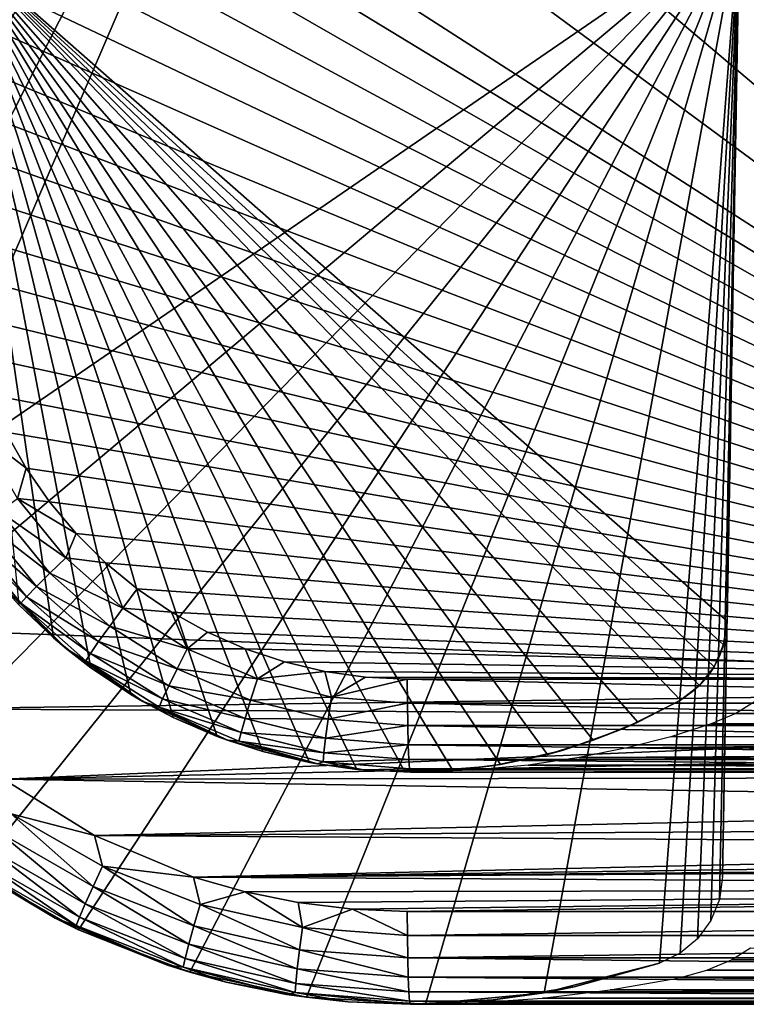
# Model space of a CAD drawing. Header units: millimetres. Extents: x -34 to 34, y -62 to 40.
# Tile 42 of 232: x -27.26 to -24.92, y -1 to 2.18. Entities that reach past the tile are written whole.
import ezdxf

# ---------------------------------------------------------------- set-up
doc = ezdxf.new("R2010")
doc.units = ezdxf.units.MM
doc.header["$LTSCALE"] = 52.148148
for name, color, linetype in [('10', 7, 'CONTINUOUS'), ('11', 7, 'CONTINUOUS'), ('114', 7, 'CONTINUOUS'), ('115', 7, 'CONTINUOUS'), ('12', 7, 'CONTINUOUS'), ('13', 7, 'CONTINUOUS'), ('14', 7, 'CONTINUOUS'), ('32', 7, 'CONTINUOUS'), ('33', 7, 'CONTINUOUS'), ('42', 7, 'CONTINUOUS'), ('43', 7, 'CONTINUOUS'), ('46', 7, 'CONTINUOUS'), ('6', 7, 'CONTINUOUS'), ('63', 7, 'CONTINUOUS'), ('68', 7, 'CONTINUOUS'), ('94', 7, 'CONTINUOUS'), ('95', 7, 'CONTINUOUS')]:
    doc.layers.add(name, color=color, linetype=linetype)

msp = doc.modelspace()

# ---------------------------------------------------------------- linework, layer by layer
at = {"layer": '10', "color": 7, "linetype": 'Continuous', "true_color": 0xe0f2ff}
for points in [[(-28.2913, 2.5, -156), (-24.9389, 2.5, -156), (-28.179, 0.2745, -156), (-28.2913, 2.5, -156)], [(-28.179, 0.2745, -156), (-24.9389, 2.5, -156), (-27.9653, -0.0452, -156), (-28.179, 0.2745, -156)], [(-27.9653, -0.0452, -156), (-24.9389, 2.5, -156), (-27.7051, -0.3283, -156), (-27.9653, -0.0452, -156)], [(-27.7051, -0.3283, -156), (-24.9389, 2.5, -156), (-27.4045, -0.5682, -156), (-27.7051, -0.3283, -156)], [(-27.4045, -0.5682, -156), (-24.9389, 2.5, -156), (-27.0707, -0.7591, -156), (-27.4045, -0.5682, -156)], [(-27.0707, -0.7591, -156), (-24.9389, 2.5, -156), (-26.7116, -0.8966, -156), (-27.0707, -0.7591, -156)], [(-26.7116, -0.8966, -156), (-24.9389, 2.5, -156), (-26.3356, -0.9774, -156), (-26.7116, -0.8966, -156)], [(-26.3356, -0.9774, -156), (-24.9389, 2.5, -156), (-25.9517, -0.9995, -156), (-26.3356, -0.9774, -156)], [(-25.9517, -0.9995, -156), (-24.9389, 2.5, -156), (-25.5689, -0.9626, -156), (-25.9517, -0.9995, -156)], [(-25.5689, -0.9626, -156), (-24.9389, 2.5, -156), (-25.1963, -0.8673, -156), (-25.5689, -0.9626, -156)], [(-25.1963, -0.8673, -156), (-24.9389, 2.5, -156), (-25.1302, -0.8354, -156), (-25.1963, -0.8673, -156)], [(-25.1302, -0.8354, -156), (-24.9389, 2.5, -156), (-25.0739, -0.7884, -156), (-25.1302, -0.8354, -156)], [(-25.0739, -0.7884, -156), (-24.9389, 2.5, -156), (-25.0306, -0.7291, -156), (-25.0739, -0.7884, -156)], [(-25.0306, -0.7291, -156), (-24.9389, 2.5, -156), (-25.0031, -0.6611, -156), (-25.0306, -0.7291, -156)], [(-24.9389, 2.5, -156), (-24.9928, -0.5885, -156), (-25.0031, -0.6611, -156), (-24.9389, 2.5, -156)]]:
    msp.add_3dface(points, dxfattribs=at)
at = {"layer": '11', "color": 7, "linetype": 'Continuous', "true_color": 0xe0f2ff}
for points in [[(-27.4805, -0.5144, -151.2409), (-27.4045, -0.5682, -156), (-27.1463, -0.7217, -151.2306), (-27.4805, -0.5144, -151.2409)], [(-27.4045, -0.5682, -156), (-27.0707, -0.7591, -156), (-27.1463, -0.7217, -151.2306), (-27.4045, -0.5682, -156)], [(-27.1463, -0.7217, -151.2306), (-27.0707, -0.7591, -156), (-26.7837, -0.874, -151.2195), (-27.1463, -0.7217, -151.2306)], [(-27.0707, -0.7591, -156), (-26.7116, -0.8966, -156), (-26.7837, -0.874, -151.2195), (-27.0707, -0.7591, -156)], [(-26.7837, -0.874, -151.2195), (-26.7116, -0.8966, -156), (-26.5946, -0.9283, -151.2137), (-26.7837, -0.874, -151.2195)], [(-25.5689, -0.9626, -156), (-25.1963, -0.8673, -156), (-25.4722, -0.9436, -152.4391), (-25.5689, -0.9626, -156)], [(-25.4722, -0.9436, -152.4391), (-25.1963, -0.8673, -156), (-25.1963, -0.8673, -152.5504), (-25.4722, -0.9436, -152.4391)], [(-26.7116, -0.8966, -156), (-26.3356, -0.9774, -156), (-26.5946, -0.9283, -151.2137), (-26.7116, -0.8966, -156)], [(-26.5946, -0.9283, -151.2137), (-26.3356, -0.9774, -156), (-26.4, -0.9678, -151.2077), (-26.5946, -0.9283, -151.2137)], [(-25.7335, -0.9858, -152.3231), (-25.5689, -0.9626, -156), (-25.4722, -0.9436, -152.4391), (-25.7335, -0.9858, -152.3231)], [(-26.4, -0.9678, -151.2077), (-26.3356, -0.9774, -156), (-26.2011, -0.9919, -151.2016), (-26.4, -0.9678, -151.2077)], [(-26.3356, -0.9774, -156), (-25.9517, -0.9995, -156), (-26.2011, -0.9919, -151.2016), (-26.3356, -0.9774, -156)], [(-25.9517, -0.9995, -156), (-25.5689, -0.9626, -156), (-25.7335, -0.9858, -152.3231), (-25.9517, -0.9995, -156)], [(-26, -1, -152.2), (-26, -1, -151.1954), (-26.2011, -0.9919, -151.2016), (-26, -1, -152.2)], [(-25.9517, -0.9995, -156), (-26, -1, -152.2), (-26.2011, -0.9919, -151.2016), (-25.9517, -0.9995, -156)], [(-26, -1, -152.2), (-25.9517, -0.9995, -156), (-25.7335, -0.9858, -152.3231), (-26, -1, -152.2)]]:
    msp.add_3dface(points, dxfattribs=at)
at = {"layer": '114', "color": 7, "linetype": 'Continuous', "true_color": 0xe0f2ff}
for points in [[(-20.5664, -0.7, -150.7055), (-26.0105, -0.7, -150.8956), (-26.0101, -0.7776, -150.9058), (-20.5664, -0.7, -150.7055)], [(-20.5661, -0.7776, -150.7157), (-20.5664, -0.7, -150.7055), (-26.0101, -0.7776, -150.9058), (-20.5661, -0.7776, -150.7157)], [(-26.0091, -0.8501, -150.9358), (-20.5661, -0.7776, -150.7157), (-26.0101, -0.7776, -150.9058), (-26.0091, -0.8501, -150.9358)], [(-20.565, -0.85, -150.7457), (-20.5661, -0.7776, -150.7157), (-26.0091, -0.8501, -150.9358), (-20.565, -0.85, -150.7457)], [(-20.5633, -0.9121, -150.7933), (-20.565, -0.85, -150.7457), (-26.0091, -0.8501, -150.9358), (-20.5633, -0.9121, -150.7933)], [(-26.0074, -0.9122, -150.9835), (-20.5633, -0.9121, -150.7933), (-26.0091, -0.8501, -150.9358), (-26.0074, -0.9122, -150.9835)], [(-20.5612, -0.9598, -150.8554), (-20.5633, -0.9121, -150.7933), (-26.0074, -0.9122, -150.9835), (-20.5612, -0.9598, -150.8554)], [(-26.0052, -0.9599, -151.0457), (-20.5612, -0.9598, -150.8554), (-26.0074, -0.9122, -150.9835), (-26.0052, -0.9599, -151.0457)], [(-20.5587, -0.9898, -150.9277), (-20.5612, -0.9598, -150.8554), (-26.0052, -0.9599, -151.0457), (-20.5587, -0.9898, -150.9277)], [(-26.0027, -0.9899, -151.1181), (-20.5587, -0.9898, -150.9277), (-26.0052, -0.9599, -151.0457), (-26.0027, -0.9899, -151.1181)], [(-26, -1, -151.1954), (-20.5587, -0.9898, -150.9277), (-26.0027, -0.9899, -151.1181), (-26, -1, -151.1954)], [(-26, -1, -151.1954), (-20.5559, -1, -151.0053), (-20.5587, -0.9898, -150.9277), (-26, -1, -151.1954)]]:
    msp.add_3dface(points, dxfattribs=at)
at = {"layer": '115', "color": 7, "linetype": 'Continuous', "true_color": 0xe0f2ff}
for points in [[(-27.0192, -0.4551, -150.9308), (-27.3134, -0.2727, -150.9411), (-27.2879, -0.3854, -150.9504), (-27.0192, -0.4551, -150.9308)], [(-27.0242, -0.6195, -150.9713), (-27.2879, -0.3854, -150.9504), (-27.3274, -0.4454, -150.9818), (-27.0242, -0.6195, -150.9713)], [(-26.994, -0.5542, -150.9402), (-27.0192, -0.4551, -150.9308), (-27.2879, -0.3854, -150.9504), (-26.994, -0.5542, -150.9402)], [(-26.994, -0.5542, -150.9402), (-27.2879, -0.3854, -150.9504), (-27.0242, -0.6195, -150.9713), (-26.994, -0.5542, -150.9402)], [(-27.0494, -0.6756, -151.0199), (-27.3274, -0.4454, -150.9818), (-27.3606, -0.4969, -151.0308), (-27.0494, -0.6756, -151.0199)], [(-27.0242, -0.6195, -150.9713), (-27.3274, -0.4454, -150.9818), (-27.0494, -0.6756, -151.0199), (-27.0242, -0.6195, -150.9713)], [(-26.7001, -0.5891, -150.9197), (-27.0192, -0.4551, -150.9308), (-26.994, -0.5542, -150.9402), (-26.7001, -0.5891, -150.9197)], [(-27.0678, -0.7186, -151.0828), (-27.3606, -0.4969, -151.0308), (-27.3852, -0.5363, -151.0939), (-27.0678, -0.7186, -151.0828)], [(-27.0494, -0.6756, -151.0199), (-27.3606, -0.4969, -151.0308), (-27.0678, -0.7186, -151.0828), (-27.0494, -0.6756, -151.0199)], [(-27.4805, -0.5144, -151.2409), (-27.1463, -0.7217, -151.2306), (-27.3994, -0.5611, -151.1669), (-27.4805, -0.5144, -151.2409)], [(-27.0782, -0.7456, -151.1557), (-27.3852, -0.5363, -151.0939), (-27.3994, -0.5611, -151.1669), (-27.0782, -0.7456, -151.1557)], [(-27.0678, -0.7186, -151.0828), (-27.3852, -0.5363, -151.0939), (-27.0782, -0.7456, -151.1557), (-27.0678, -0.7186, -151.0828)], [(-27.1463, -0.7217, -151.2306), (-27.0782, -0.7456, -151.1557), (-27.3994, -0.5611, -151.1669), (-27.1463, -0.7217, -151.2306)], [(-26.6986, -0.7466, -150.9599), (-26.994, -0.5542, -150.9402), (-27.0242, -0.6195, -150.9713), (-26.6986, -0.7466, -150.9599)], [(-26.6784, -0.6774, -150.9292), (-26.7001, -0.5891, -150.9197), (-26.994, -0.5542, -150.9402), (-26.6784, -0.6774, -150.9292)], [(-26.6784, -0.6774, -150.9292), (-26.994, -0.5542, -150.9402), (-26.6986, -0.7466, -150.9599), (-26.6784, -0.6774, -150.9292)], [(-26.5337, -0.6369, -150.9139), (-26.7001, -0.5891, -150.9197), (-26.6784, -0.6774, -150.9292), (-26.5337, -0.6369, -150.9139)], [(-26.7151, -0.8061, -151.0082), (-27.0242, -0.6195, -150.9713), (-27.0494, -0.6756, -151.0199), (-26.7151, -0.8061, -151.0082)], [(-26.6986, -0.7466, -150.9599), (-27.0242, -0.6195, -150.9713), (-26.7151, -0.8061, -151.0082), (-26.6986, -0.7466, -150.9599)], [(-26.348, -0.7524, -150.9176), (-26.5337, -0.6369, -150.9139), (-26.6784, -0.6774, -150.9292), (-26.348, -0.7524, -150.9176)], [(-26.3625, -0.6717, -150.9079), (-26.5337, -0.6369, -150.9139), (-26.348, -0.7524, -150.9176), (-26.3625, -0.6717, -150.9079)], [(-26.7269, -0.8517, -151.0709), (-27.0494, -0.6756, -151.0199), (-27.0678, -0.7186, -151.0828), (-26.7269, -0.8517, -151.0709)], [(-26.7151, -0.8061, -151.0082), (-27.0494, -0.6756, -151.0199), (-26.7269, -0.8517, -151.0709), (-26.7151, -0.8061, -151.0082)], [(-26.3577, -0.8241, -150.948), (-26.6784, -0.6774, -150.9292), (-26.6986, -0.7466, -150.9599), (-26.3577, -0.8241, -150.948)], [(-26.348, -0.7524, -150.9176), (-26.6784, -0.6774, -150.9292), (-26.3577, -0.8241, -150.948), (-26.348, -0.7524, -150.9176)], [(-26.1874, -0.6929, -150.9018), (-26.3625, -0.6717, -150.9079), (-26.348, -0.7524, -150.9176), (-26.1874, -0.6929, -150.9018)], [(-26.0101, -0.7776, -150.9058), (-26.1874, -0.6929, -150.9018), (-26.348, -0.7524, -150.9176), (-26.0101, -0.7776, -150.9058)], [(-26.0105, -0.7, -150.8956), (-26.1874, -0.6929, -150.9018), (-26.0101, -0.7776, -150.9058), (-26.0105, -0.7, -150.8956)], [(-27.1463, -0.7217, -151.2306), (-26.7837, -0.874, -151.2195), (-27.0782, -0.7456, -151.1557), (-27.1463, -0.7217, -151.2306)], [(-26.7332, -0.8803, -151.1436), (-27.0678, -0.7186, -151.0828), (-27.0782, -0.7456, -151.1557), (-26.7332, -0.8803, -151.1436)], [(-26.7269, -0.8517, -151.0709), (-27.0678, -0.7186, -151.0828), (-26.7332, -0.8803, -151.1436), (-26.7269, -0.8517, -151.0709)], [(-26.7837, -0.874, -151.2195), (-26.7332, -0.8803, -151.1436), (-27.0782, -0.7456, -151.1557), (-26.7837, -0.874, -151.2195)], [(-26.3652, -0.8856, -150.996), (-26.6986, -0.7466, -150.9599), (-26.7151, -0.8061, -151.0082), (-26.3652, -0.8856, -150.996)], [(-26.3577, -0.8241, -150.948), (-26.6986, -0.7466, -150.9599), (-26.3652, -0.8856, -150.996), (-26.3577, -0.8241, -150.948)], [(-26.0091, -0.8501, -150.9358), (-26.348, -0.7524, -150.9176), (-26.3577, -0.8241, -150.948), (-26.0091, -0.8501, -150.9358)], [(-26.0091, -0.8501, -150.9358), (-26.0101, -0.7776, -150.9058), (-26.348, -0.7524, -150.9176), (-26.0091, -0.8501, -150.9358)], [(-26.3701, -0.9327, -151.0585), (-26.7151, -0.8061, -151.0082), (-26.7269, -0.8517, -151.0709), (-26.3701, -0.9327, -151.0585)], [(-26.3652, -0.8856, -150.996), (-26.7151, -0.8061, -151.0082), (-26.3701, -0.9327, -151.0585), (-26.3652, -0.8856, -150.996)], [(-26.0074, -0.9122, -150.9835), (-26.3577, -0.8241, -150.948), (-26.3652, -0.8856, -150.996), (-26.0074, -0.9122, -150.9835)], [(-26.0074, -0.9122, -150.9835), (-26.0091, -0.8501, -150.9358), (-26.3577, -0.8241, -150.948), (-26.0074, -0.9122, -150.9835)], [(-26.372, -0.9623, -151.131), (-26.7269, -0.8517, -151.0709), (-26.7332, -0.8803, -151.1436), (-26.372, -0.9623, -151.131)], [(-26.3701, -0.9327, -151.0585), (-26.7269, -0.8517, -151.0709), (-26.372, -0.9623, -151.131), (-26.3701, -0.9327, -151.0585)], [(-26.7837, -0.874, -151.2195), (-26.5946, -0.9283, -151.2137), (-26.7332, -0.8803, -151.1436), (-26.7837, -0.874, -151.2195)], [(-26.5946, -0.9283, -151.2137), (-26.4, -0.9678, -151.2077), (-26.7332, -0.8803, -151.1436), (-26.5946, -0.9283, -151.2137)], [(-26.4, -0.9678, -151.2077), (-26.372, -0.9623, -151.131), (-26.7332, -0.8803, -151.1436), (-26.4, -0.9678, -151.2077)], [(-26.0052, -0.9599, -151.0457), (-26.3652, -0.8856, -150.996), (-26.3701, -0.9327, -151.0585), (-26.0052, -0.9599, -151.0457)], [(-26.0052, -0.9599, -151.0457), (-26.0074, -0.9122, -150.9835), (-26.3652, -0.8856, -150.996), (-26.0052, -0.9599, -151.0457)], [(-26.0027, -0.9899, -151.1181), (-26.3701, -0.9327, -151.0585), (-26.372, -0.9623, -151.131), (-26.0027, -0.9899, -151.1181)], [(-26.0027, -0.9899, -151.1181), (-26.0052, -0.9599, -151.0457), (-26.3701, -0.9327, -151.0585), (-26.0027, -0.9899, -151.1181)], [(-26.4, -0.9678, -151.2077), (-26.2011, -0.9919, -151.2016), (-26.372, -0.9623, -151.131), (-26.4, -0.9678, -151.2077)], [(-26.2011, -0.9919, -151.2016), (-26, -1, -151.1954), (-26.372, -0.9623, -151.131), (-26.2011, -0.9919, -151.2016)], [(-26, -1, -151.1954), (-26.0027, -0.9899, -151.1181), (-26.372, -0.9623, -151.131), (-26, -1, -151.1954)]]:
    msp.add_3dface(points, dxfattribs=at)
at = {"layer": '12', "color": 7, "linetype": 'Continuous', "true_color": 0xe0f2ff}
for points in [[(-24.9784, 0.2371, -165), (-24.94, 2.4361, -165), (-27.4786, 2.4361, -165), (-24.9784, 0.2371, -165)], [(-24.9897, 0.1607, -165), (-24.9784, 0.2371, -165), (-27.4786, 2.4361, -165), (-24.9897, 0.1607, -165)], [(-25.0201, 0.0897, -165), (-24.9897, 0.1607, -165), (-27.4786, 2.4361, -165), (-25.0201, 0.0897, -165)], [(-25.0676, 0.0289, -165), (-25.0201, 0.0897, -165), (-27.4786, 2.4361, -165), (-25.0676, 0.0289, -165)], [(-25.1291, -0.0179, -165), (-25.0676, 0.0289, -165), (-27.4786, 2.4361, -165), (-25.1291, -0.0179, -165)], [(-25.2667, -0.089, -165), (-25.1291, -0.0179, -165), (-27.4786, 2.4361, -165), (-25.2667, -0.089, -165)], [(-25.4101, -0.1476, -165), (-25.2667, -0.089, -165), (-27.4786, 2.4361, -165), (-25.4101, -0.1476, -165)], [(-25.5581, -0.1933, -165), (-25.4101, -0.1476, -165), (-27.4786, 2.4361, -165), (-25.5581, -0.1933, -165)], [(-25.7095, -0.2257, -165), (-25.5581, -0.1933, -165), (-27.4786, 2.4361, -165), (-25.7095, -0.2257, -165)], [(-25.8633, -0.2447, -165), (-25.7095, -0.2257, -165), (-27.4786, 2.4361, -165), (-25.8633, -0.2447, -165)], [(-26.018, -0.2499, -165), (-25.8633, -0.2447, -165), (-27.4786, 2.4361, -165), (-26.018, -0.2499, -165)], [(-26.1728, -0.2415, -165), (-26.018, -0.2499, -165), (-27.4786, 2.4361, -165), (-26.1728, -0.2415, -165)], [(-26.326, -0.2194, -165), (-26.1728, -0.2415, -165), (-27.4786, 2.4361, -165), (-26.326, -0.2194, -165)], [(-26.4768, -0.1838, -165), (-26.326, -0.2194, -165), (-27.4786, 2.4361, -165), (-26.4768, -0.1838, -165)], [(-26.6238, -0.1351, -165), (-26.4768, -0.1838, -165), (-27.4786, 2.4361, -165), (-26.6238, -0.1351, -165)], [(-26.766, -0.0735, -165), (-26.6238, -0.1351, -165), (-27.4786, 2.4361, -165), (-26.766, -0.0735, -165)], [(-26.902, 0.0004, -165), (-26.766, -0.0735, -165), (-27.4786, 2.4361, -165), (-26.902, 0.0004, -165)], [(-27.0312, 0.0861, -165), (-26.902, 0.0004, -165), (-27.4786, 2.4361, -165), (-27.0312, 0.0861, -165)], [(-27.1521, 0.1827, -165), (-27.0312, 0.0861, -165), (-27.4786, 2.4361, -165), (-27.1521, 0.1827, -165)], [(-27.2641, 0.2898, -165), (-27.1521, 0.1827, -165), (-27.4786, 2.4361, -165), (-27.2641, 0.2898, -165)]]:
    msp.add_3dface(points, dxfattribs=at)
at = {"layer": '13', "color": 7, "linetype": 'Continuous', "true_color": 0xe0f2ff}
for points in [[(-22.613, -0.25, -168.9229), (-22.4547, -0.25, -168.9444), (-26, -0.25, -167.8), (-22.613, -0.25, -168.9229)], [(-26, -0.25, -167.8), (-22.4547, -0.25, -168.9444), (-21.2148, -0.25, -167.8), (-26, -0.25, -167.8)], [(-26, -0.25, -168.8046), (-22.613, -0.25, -168.9229), (-26, -0.25, -167.8), (-26, -0.25, -168.8046)]]:
    msp.add_3dface(points, dxfattribs=at)
at = {"layer": '14', "color": 7, "linetype": 'Continuous', "true_color": 0xe0f2ff}
for points in [[(-27.1104, 0.1474, -168.7724), (-27.2641, 0.2898, -165), (-27.3251, 0.3569, -168.7662), (-27.1104, 0.1474, -168.7724)], [(-27.1521, 0.1827, -165), (-27.2641, 0.2898, -165), (-27.1104, 0.1474, -168.7724), (-27.1521, 0.1827, -165)], [(-27.0312, 0.0861, -165), (-27.1521, 0.1827, -165), (-27.1104, 0.1474, -168.7724), (-27.0312, 0.0861, -165)], [(-26.8631, -0.0223, -168.7796), (-27.0312, 0.0861, -165), (-27.1104, 0.1474, -168.7724), (-26.8631, -0.0223, -168.7796)], [(-26.902, 0.0004, -165), (-27.0312, 0.0861, -165), (-26.8631, -0.0223, -168.7796), (-26.902, 0.0004, -165)], [(-26.766, -0.0735, -165), (-26.902, 0.0004, -165), (-26.8631, -0.0223, -168.7796), (-26.766, -0.0735, -165)], [(-26.5904, -0.1474, -168.7875), (-26.766, -0.0735, -165), (-26.8631, -0.0223, -168.7796), (-26.5904, -0.1474, -168.7875)], [(-25.1291, -0.0179, -167.3621), (-25.2667, -0.089, -165), (-25.3078, -0.1073, -167.4343), (-25.1291, -0.0179, -167.3621)], [(-25.1291, -0.0179, -165), (-25.2667, -0.089, -165), (-25.1291, -0.0179, -167.3621), (-25.1291, -0.0179, -165)], [(-26.6238, -0.1351, -165), (-26.766, -0.0735, -165), (-26.5904, -0.1474, -168.7875), (-26.6238, -0.1351, -165)], [(-25.2667, -0.089, -165), (-25.4101, -0.1476, -165), (-25.3078, -0.1073, -167.4343), (-25.2667, -0.089, -165)], [(-25.3078, -0.1073, -167.4343), (-25.4101, -0.1476, -165), (-25.5111, -0.1803, -167.5324), (-25.3078, -0.1073, -167.4343)], [(-26.4768, -0.1838, -165), (-26.6238, -0.1351, -165), (-26.5904, -0.1474, -168.7875), (-26.4768, -0.1838, -165)], [(-26.3004, -0.224, -168.7959), (-26.4768, -0.1838, -165), (-26.5904, -0.1474, -168.7875), (-26.3004, -0.224, -168.7959)], [(-25.4101, -0.1476, -165), (-25.5581, -0.1933, -165), (-25.5111, -0.1803, -167.5324), (-25.4101, -0.1476, -165)], [(-26.326, -0.2194, -165), (-26.4768, -0.1838, -165), (-26.3004, -0.224, -168.7959), (-26.326, -0.2194, -165)], [(-25.5111, -0.1803, -167.5324), (-25.7095, -0.2257, -165), (-25.7381, -0.2303, -167.6534), (-25.5111, -0.1803, -167.5324)], [(-25.5581, -0.1933, -165), (-25.7095, -0.2257, -165), (-25.5111, -0.1803, -167.5324), (-25.5581, -0.1933, -165)], [(-26.1728, -0.2415, -165), (-26.326, -0.2194, -165), (-26.3004, -0.224, -168.7959), (-26.1728, -0.2415, -165)], [(-26.1515, -0.2434, -168.8002), (-26.1728, -0.2415, -165), (-26.3004, -0.224, -168.7959), (-26.1515, -0.2434, -168.8002)], [(-26.018, -0.2499, -165), (-26.1728, -0.2415, -165), (-26.1515, -0.2434, -168.8002), (-26.018, -0.2499, -165)], [(-26, -0.25, -168.8046), (-26.018, -0.2499, -165), (-26.1515, -0.2434, -168.8002), (-26, -0.25, -168.8046)], [(-25.8633, -0.2447, -165), (-26.018, -0.2499, -165), (-26, -0.25, -167.8), (-25.8633, -0.2447, -165)], [(-26.018, -0.2499, -165), (-26, -0.25, -168.8046), (-26, -0.25, -167.8), (-26.018, -0.2499, -165)], [(-25.8633, -0.2447, -165), (-26, -0.25, -167.8), (-25.7381, -0.2303, -167.6534), (-25.8633, -0.2447, -165)], [(-25.7095, -0.2257, -165), (-25.8633, -0.2447, -165), (-25.7381, -0.2303, -167.6534), (-25.7095, -0.2257, -165)]]:
    msp.add_3dface(points, dxfattribs=at)
at = {"layer": '32', "color": 7, "linetype": 'Continuous', "true_color": 0xe0f2ff}
for points in [[(-22.6224, 0.0221, -150.7773), (-23.366, 19.3505, -150.8033), (-25.7393, 5.1679, -150.8861), (-22.6224, 0.0221, -150.7773)], [(-25.8241, 4.8171, -150.8891), (-22.6224, 0.0221, -150.7773), (-25.7393, 5.1679, -150.8861), (-25.8241, 4.8171, -150.8891)], [(-25.9625, 4.4844, -150.8939), (-22.6224, 0.0221, -150.7773), (-25.8241, 4.8171, -150.8891), (-25.9625, 4.4844, -150.8939)], [(-28.1074, 0.8346, -150.9688), (-27.9772, 0.5141, -150.9643), (-25.9625, 4.4844, -150.8939), (-28.1074, 0.8346, -150.9688)], [(-26.1512, 4.1772, -150.9005), (-28.1074, 0.8346, -150.9688), (-25.9625, 4.4844, -150.8939), (-26.1512, 4.1772, -150.9005)], [(-27.9772, 0.5141, -150.9643), (-27.7983, 0.218, -150.958), (-25.9625, 4.4844, -150.8939), (-27.9772, 0.5141, -150.9643)], [(-27.7983, 0.218, -150.958), (-22.6224, 0.0221, -150.7773), (-25.9625, 4.4844, -150.8939), (-27.7983, 0.218, -150.958)], [(-28.2104, 1.5166, -150.9724), (-28.1858, 1.1715, -150.9716), (-26.1512, 4.1772, -150.9005), (-28.2104, 1.5166, -150.9724)], [(-26.3857, 3.9032, -150.9087), (-28.2104, 1.5166, -150.9724), (-26.1512, 4.1772, -150.9005), (-26.3857, 3.9032, -150.9087)], [(-28.1858, 1.1715, -150.9716), (-28.1074, 0.8346, -150.9688), (-26.1512, 4.1772, -150.9005), (-28.1858, 1.1715, -150.9716)], [(-28.1806, 1.8612, -150.9714), (-28.2104, 1.5166, -150.9724), (-26.3857, 3.9032, -150.9087), (-28.1806, 1.8612, -150.9714)], [(-28.0972, 2.1969, -150.9685), (-28.1806, 1.8612, -150.9714), (-26.3857, 3.9032, -150.9087), (-28.0972, 2.1969, -150.9685)], [(-27.5752, -0.0465, -150.9502), (-22.6224, 0.0221, -150.7773), (-27.7983, 0.218, -150.958), (-27.5752, -0.0465, -150.9502)], [(-22.6091, -0.0736, -150.7768), (-22.6224, 0.0221, -150.7773), (-27.5752, -0.0465, -150.9502), (-22.6091, -0.0736, -150.7768)], [(-27.3134, -0.2727, -150.9411), (-22.6091, -0.0736, -150.7768), (-27.5752, -0.0465, -150.9502), (-27.3134, -0.2727, -150.9411)], [(-22.5754, -0.1712, -150.7756), (-22.6091, -0.0736, -150.7768), (-27.3134, -0.2727, -150.9411), (-22.5754, -0.1712, -150.7756)], [(-22.5206, -0.2665, -150.7737), (-22.5754, -0.1712, -150.7756), (-27.3134, -0.2727, -150.9411), (-22.5206, -0.2665, -150.7737)], [(-22.446, -0.3536, -150.7711), (-22.5206, -0.2665, -150.7737), (-27.3134, -0.2727, -150.9411), (-22.446, -0.3536, -150.7711)], [(-27.0192, -0.4551, -150.9308), (-22.446, -0.3536, -150.7711), (-27.3134, -0.2727, -150.9411), (-27.0192, -0.4551, -150.9308)], [(-22.3539, -0.4278, -150.7679), (-22.446, -0.3536, -150.7711), (-27.0192, -0.4551, -150.9308), (-22.3539, -0.4278, -150.7679)], [(-22.2459, -0.4861, -150.7641), (-22.3539, -0.4278, -150.7679), (-27.0192, -0.4551, -150.9308), (-22.2459, -0.4861, -150.7641)], [(-26.7001, -0.5891, -150.9197), (-22.2459, -0.4861, -150.7641), (-27.0192, -0.4551, -150.9308), (-26.7001, -0.5891, -150.9197)], [(-22.1219, -0.5265, -150.7598), (-22.2459, -0.4861, -150.7641), (-26.7001, -0.5891, -150.9197), (-22.1219, -0.5265, -150.7598)], [(-21.9746, -0.5472, -150.7547), (-22.1219, -0.5265, -150.7598), (-26.7001, -0.5891, -150.9197), (-21.9746, -0.5472, -150.7547)], [(-21.8327, -0.55, -150.7497), (-21.9746, -0.5472, -150.7547), (-26.7001, -0.5891, -150.9197), (-21.8327, -0.55, -150.7497)], [(-20.5758, -0.55, -150.7058), (-21.8327, -0.55, -150.7497), (-26.7001, -0.5891, -150.9197), (-20.5758, -0.55, -150.7058)], [(-20.5711, -0.6249, -150.7057), (-20.5758, -0.55, -150.7058), (-26.7001, -0.5891, -150.9197), (-20.5711, -0.6249, -150.7057)], [(-26.5337, -0.6369, -150.9139), (-20.5711, -0.6249, -150.7057), (-26.7001, -0.5891, -150.9197), (-26.5337, -0.6369, -150.9139)], [(-26.3625, -0.6717, -150.9079), (-20.5711, -0.6249, -150.7057), (-26.5337, -0.6369, -150.9139), (-26.3625, -0.6717, -150.9079)], [(-26.1874, -0.6929, -150.9018), (-20.5711, -0.6249, -150.7057), (-26.3625, -0.6717, -150.9079), (-26.1874, -0.6929, -150.9018)], [(-26.0105, -0.7, -150.8956), (-20.5711, -0.6249, -150.7057), (-26.1874, -0.6929, -150.9018), (-26.0105, -0.7, -150.8956)], [(-20.5664, -0.7, -150.7055), (-20.5711, -0.6249, -150.7057), (-26.0105, -0.7, -150.8956), (-20.5664, -0.7, -150.7055)]]:
    msp.add_3dface(points, dxfattribs=at)
at = {"layer": '33', "color": 7, "linetype": 'Continuous', "true_color": 0xe0f2ff}
for points in [[(-22.6235, 0.05, -169.2227), (-25.7105, 4.6721, -169.1149), (-23.3134, 17.9806, -169.1986), (-22.6235, 0.05, -169.2227)], [(-25.7172, 4.4959, -169.1146), (-25.7105, 4.6721, -169.1149), (-22.6235, 0.05, -169.2227), (-25.7172, 4.4959, -169.1146)], [(-25.7372, 4.323, -169.1139), (-25.7172, 4.4959, -169.1146), (-22.6235, 0.05, -169.2227), (-25.7372, 4.323, -169.1139)], [(-25.7689, 4.157, -169.1128), (-25.7372, 4.323, -169.1139), (-22.6235, 0.05, -169.2227), (-25.7689, 4.157, -169.1128)], [(-25.8112, 3.9989, -169.1114), (-25.7689, 4.157, -169.1128), (-22.6235, 0.05, -169.2227), (-25.8112, 3.9989, -169.1114)], [(-25.9284, 3.6949, -169.1073), (-25.8112, 3.9989, -169.1114), (-22.6235, 0.05, -169.2227), (-25.9284, 3.6949, -169.1073)], [(-26.0873, 3.4107, -169.1017), (-25.9284, 3.6949, -169.1073), (-22.6235, 0.05, -169.2227), (-26.0873, 3.4107, -169.1017)], [(-26.2848, 3.1516, -169.0948), (-26.0873, 3.4107, -169.1017), (-22.6235, 0.05, -169.2227), (-26.2848, 3.1516, -169.0948)], [(-26.5173, 2.9227, -169.0867), (-26.2848, 3.1516, -169.0948), (-22.6235, 0.05, -169.2227), (-26.5173, 2.9227, -169.0867)], [(-26.7838, 2.7266, -169.0774), (-26.5173, 2.9227, -169.0867), (-22.6235, 0.05, -169.2227), (-26.7838, 2.7266, -169.0774)], [(-26.8955, 2.6486, -169.0735), (-26.7838, 2.7266, -169.0774), (-22.6235, 0.05, -169.2227), (-26.8955, 2.6486, -169.0735)], [(-26.9988, 2.561, -169.0699), (-26.8955, 2.6486, -169.0735), (-22.6235, 0.05, -169.2227), (-26.9988, 2.561, -169.0699)], [(-27.0927, 2.465, -169.0666), (-26.9988, 2.561, -169.0699), (-22.6235, 0.05, -169.2227), (-27.0927, 2.465, -169.0666)], [(-27.1767, 2.3617, -169.0637), (-27.0927, 2.465, -169.0666), (-22.6235, 0.05, -169.2227), (-27.1767, 2.3617, -169.0637)], [(-27.2508, 2.251, -169.0611), (-27.1767, 2.3617, -169.0637), (-22.6235, 0.05, -169.2227), (-27.2508, 2.251, -169.0611)], [(-27.3145, 2.1339, -169.0589), (-27.2508, 2.251, -169.0611), (-22.6235, 0.05, -169.2227), (-27.3145, 2.1339, -169.0589)], [(-27.3672, 2.0116, -169.057), (-27.3145, 2.1339, -169.0589), (-22.6235, 0.05, -169.2227), (-27.3672, 2.0116, -169.057)], [(-27.4085, 1.8849, -169.0556), (-27.3672, 2.0116, -169.057), (-22.6235, 0.05, -169.2227), (-27.4085, 1.8849, -169.0556)], [(-27.4379, 1.7549, -169.0546), (-27.4085, 1.8849, -169.0556), (-22.6235, 0.05, -169.2227), (-27.4379, 1.7549, -169.0546)], [(-27.4553, 1.6228, -169.0539), (-27.4379, 1.7549, -169.0546), (-22.6235, 0.05, -169.2227), (-27.4553, 1.6228, -169.0539)], [(-27.4604, 1.4897, -169.0538), (-27.4553, 1.6228, -169.0539), (-22.6235, 0.05, -169.2227), (-27.4604, 1.4897, -169.0538)], [(-27.4534, 1.3567, -169.054), (-27.4604, 1.4897, -169.0538), (-22.6235, 0.05, -169.2227), (-27.4534, 1.3567, -169.054)], [(-27.4341, 1.2248, -169.0547), (-27.4534, 1.3567, -169.054), (-22.6235, 0.05, -169.2227), (-27.4341, 1.2248, -169.0547)], [(-27.4029, 1.0953, -169.0558), (-27.4341, 1.2248, -169.0547), (-22.6235, 0.05, -169.2227), (-27.4029, 1.0953, -169.0558)], [(-27.3598, 0.9692, -169.0573), (-27.4029, 1.0953, -169.0558), (-22.6235, 0.05, -169.2227), (-27.3598, 0.9692, -169.0573)], [(-27.3054, 0.8476, -169.0592), (-27.3598, 0.9692, -169.0573), (-22.6235, 0.05, -169.2227), (-27.3054, 0.8476, -169.0592)], [(-27.2401, 0.7315, -169.0615), (-27.3054, 0.8476, -169.0592), (-22.6235, 0.05, -169.2227), (-27.2401, 0.7315, -169.0615)], [(-27.1643, 0.6219, -169.0641), (-27.2401, 0.7315, -169.0615), (-22.6235, 0.05, -169.2227), (-27.1643, 0.6219, -169.0641)], [(-27.0789, 0.5197, -169.0671), (-27.1643, 0.6219, -169.0641), (-22.6235, 0.05, -169.2227), (-27.0789, 0.5197, -169.0671)], [(-26.9844, 0.4257, -169.0704), (-27.0789, 0.5197, -169.0671), (-22.6235, 0.05, -169.2227), (-26.9844, 0.4257, -169.0704)], [(-26.8816, 0.3409, -169.074), (-26.9844, 0.4257, -169.0704), (-22.6235, 0.05, -169.2227), (-26.8816, 0.3409, -169.074)], [(-26.7715, 0.2658, -169.0778), (-26.8816, 0.3409, -169.074), (-22.6235, 0.05, -169.2227), (-26.7715, 0.2658, -169.0778)], [(-26.655, 0.2011, -169.0819), (-26.7715, 0.2658, -169.0778), (-22.6235, 0.05, -169.2227), (-26.655, 0.2011, -169.0819)], [(-26.533, 0.1474, -169.0861), (-26.655, 0.2011, -169.0819), (-22.6235, 0.05, -169.2227), (-26.533, 0.1474, -169.0861)], [(-26.4066, 0.1052, -169.0906), (-26.533, 0.1474, -169.0861), (-22.6235, 0.05, -169.2227), (-26.4066, 0.1052, -169.0906)], [(-26.2768, 0.0747, -169.0951), (-26.4066, 0.1052, -169.0906), (-22.6235, 0.05, -169.2227), (-26.2768, 0.0747, -169.0951)], [(-26.1449, 0.0562, -169.0997), (-26.2768, 0.0747, -169.0951), (-22.6235, 0.05, -169.2227), (-26.1449, 0.0562, -169.0997)], [(-26.0105, 0.05, -169.1044), (-26.1449, 0.0562, -169.0997), (-22.6235, 0.05, -169.2227), (-26.0105, 0.05, -169.1044)]]:
    msp.add_3dface(points, dxfattribs=at)
at = {"layer": '42', "color": 7, "linetype": 'Continuous', "true_color": 0xe0f2ff}
for points in [[(-26.0105, 0.05, -169.1044), (-22.6235, 0.05, -169.2227), (-22.6231, -0.0276, -169.2125), (-26.0105, 0.05, -169.1044)], [(-26.0101, -0.0276, -169.0942), (-26.0105, 0.05, -169.1044), (-22.6231, -0.0276, -169.2125), (-26.0101, -0.0276, -169.0942)], [(-26.0091, -0.1001, -169.0642), (-26.0101, -0.0276, -169.0942), (-22.6221, -0.1, -169.1825), (-26.0091, -0.1001, -169.0642)], [(-22.6221, -0.1, -169.1825), (-26.0101, -0.0276, -169.0942), (-22.6231, -0.0276, -169.2125), (-22.6221, -0.1, -169.1825)], [(-22.6204, -0.1621, -169.1349), (-26.0091, -0.1001, -169.0642), (-22.6221, -0.1, -169.1825), (-22.6204, -0.1621, -169.1349)], [(-26.0074, -0.1622, -169.0165), (-26.0091, -0.1001, -169.0642), (-22.6204, -0.1621, -169.1349), (-26.0074, -0.1622, -169.0165)], [(-22.6183, -0.2098, -169.0728), (-26.0074, -0.1622, -169.0165), (-22.6204, -0.1621, -169.1349), (-22.6183, -0.2098, -169.0728)], [(-26.0052, -0.2099, -168.9543), (-26.0074, -0.1622, -169.0165), (-22.6183, -0.2098, -169.0728), (-26.0052, -0.2099, -168.9543)], [(-22.6157, -0.2398, -169.0005), (-26.0052, -0.2099, -168.9543), (-22.6183, -0.2098, -169.0728), (-22.6157, -0.2398, -169.0005)], [(-26.0027, -0.2399, -168.8819), (-26.0052, -0.2099, -168.9543), (-22.6157, -0.2398, -169.0005), (-26.0027, -0.2399, -168.8819)], [(-22.613, -0.25, -168.9229), (-26.0027, -0.2399, -168.8819), (-22.6157, -0.2398, -169.0005), (-22.613, -0.25, -168.9229)], [(-22.613, -0.25, -168.9229), (-26, -0.25, -168.8046), (-26.0027, -0.2399, -168.8819), (-22.613, -0.25, -168.9229)]]:
    msp.add_3dface(points, dxfattribs=at)
at = {"layer": '43', "color": 7, "linetype": 'Continuous', "true_color": 0xe0f2ff}
for points in [[(-27.2508, 2.251, -169.0611), (-27.3145, 2.1339, -169.0589), (-27.3322, 2.2653, -169.048), (-27.2508, 2.251, -169.0611)], [(-27.3054, 0.8476, -169.0592), (-27.2401, 0.7315, -169.0615), (-27.3905, 0.8457, -169.046), (-27.3054, 0.8476, -169.0592)], [(-27.3905, 0.8457, -169.046), (-27.2401, 0.7315, -169.0615), (-27.2676, 0.6326, -169.0503), (-27.3905, 0.8457, -169.046)], [(-27.2401, 0.7315, -169.0615), (-27.1643, 0.6219, -169.0641), (-27.2676, 0.6326, -169.0503), (-27.2401, 0.7315, -169.0615)], [(-27.2676, 0.6326, -169.0503), (-27.1121, 0.442, -169.0557), (-27.3261, 0.5915, -169.0182), (-27.2676, 0.6326, -169.0503)], [(-27.1643, 0.6219, -169.0641), (-27.0789, 0.5197, -169.0671), (-27.2676, 0.6326, -169.0503), (-27.1643, 0.6219, -169.0641)], [(-27.2676, 0.6326, -169.0503), (-27.0789, 0.5197, -169.0671), (-27.1121, 0.442, -169.0557), (-27.2676, 0.6326, -169.0503)], [(-27.3261, 0.5915, -169.0182), (-27.1632, 0.3918, -169.0239), (-27.3756, 0.5561, -168.9687), (-27.3261, 0.5915, -169.0182)], [(-27.3261, 0.5915, -169.0182), (-27.1121, 0.442, -169.0557), (-27.1632, 0.3918, -169.0239), (-27.3261, 0.5915, -169.0182)], [(-27.3756, 0.5561, -168.9687), (-27.2064, 0.3488, -168.9746), (-27.4126, 0.5291, -168.9051), (-27.3756, 0.5561, -168.9687)], [(-27.3756, 0.5561, -168.9687), (-27.1632, 0.3918, -169.0239), (-27.2064, 0.3488, -168.9746), (-27.3756, 0.5561, -168.9687)], [(-27.4126, 0.5291, -168.9051), (-27.2386, 0.3157, -168.9112), (-27.4347, 0.5121, -168.8319), (-27.4126, 0.5291, -168.9051)], [(-27.3251, 0.3569, -168.7662), (-27.4347, 0.5121, -168.8319), (-27.2576, 0.295, -168.8381), (-27.3251, 0.3569, -168.7662)], [(-27.4347, 0.5121, -168.8319), (-27.2386, 0.3157, -168.9112), (-27.2576, 0.295, -168.8381), (-27.4347, 0.5121, -168.8319)], [(-27.4126, 0.5291, -168.9051), (-27.2064, 0.3488, -168.9746), (-27.2386, 0.3157, -168.9112), (-27.4126, 0.5291, -168.9051)], [(-27.0789, 0.5197, -169.0671), (-26.9844, 0.4257, -169.0704), (-27.1121, 0.442, -169.0557), (-27.0789, 0.5197, -169.0671)], [(-27.1121, 0.442, -169.0557), (-26.928, 0.2789, -169.0621), (-27.1632, 0.3918, -169.0239), (-27.1121, 0.442, -169.0557)], [(-27.1121, 0.442, -169.0557), (-26.9844, 0.4257, -169.0704), (-26.928, 0.2789, -169.0621), (-27.1121, 0.442, -169.0557)], [(-26.9844, 0.4257, -169.0704), (-26.8816, 0.3409, -169.074), (-26.928, 0.2789, -169.0621), (-26.9844, 0.4257, -169.0704)], [(-27.1632, 0.3918, -169.0239), (-26.9704, 0.221, -169.0306), (-27.2064, 0.3488, -168.9746), (-27.1632, 0.3918, -169.0239)], [(-27.1632, 0.3918, -169.0239), (-26.928, 0.2789, -169.0621), (-26.9704, 0.221, -169.0306), (-27.1632, 0.3918, -169.0239)], [(-27.1104, 0.1474, -168.7724), (-27.3251, 0.3569, -168.7662), (-27.2576, 0.295, -168.8381), (-27.1104, 0.1474, -168.7724)], [(-27.2064, 0.3488, -168.9746), (-27.0061, 0.1713, -168.9816), (-27.2386, 0.3157, -168.9112), (-27.2064, 0.3488, -168.9746)], [(-27.2064, 0.3488, -168.9746), (-26.9704, 0.221, -169.0306), (-27.0061, 0.1713, -168.9816), (-27.2064, 0.3488, -168.9746)], [(-26.8816, 0.3409, -169.074), (-26.7715, 0.2658, -169.0778), (-26.928, 0.2789, -169.0621), (-26.8816, 0.3409, -169.074)], [(-27.2386, 0.3157, -168.9112), (-27.0325, 0.1331, -168.9184), (-27.2576, 0.295, -168.8381), (-27.2386, 0.3157, -168.9112)], [(-27.1104, 0.1474, -168.7724), (-27.2576, 0.295, -168.8381), (-27.048, 0.1092, -168.8454), (-27.1104, 0.1474, -168.7724)], [(-27.2576, 0.295, -168.8381), (-27.0325, 0.1331, -168.9184), (-27.048, 0.1092, -168.8454), (-27.2576, 0.295, -168.8381)], [(-27.2386, 0.3157, -168.9112), (-27.0061, 0.1713, -168.9816), (-27.0325, 0.1331, -168.9184), (-27.2386, 0.3157, -168.9112)], [(-26.928, 0.2789, -169.0621), (-26.7202, 0.1474, -169.0694), (-26.9704, 0.221, -169.0306), (-26.928, 0.2789, -169.0621)], [(-26.928, 0.2789, -169.0621), (-26.7715, 0.2658, -169.0778), (-26.7202, 0.1474, -169.0694), (-26.928, 0.2789, -169.0621)], [(-26.7715, 0.2658, -169.0778), (-26.655, 0.2011, -169.0819), (-26.7202, 0.1474, -169.0694), (-26.7715, 0.2658, -169.0778)], [(-26.9704, 0.221, -169.0306), (-26.7527, 0.0833, -169.0382), (-27.0061, 0.1713, -168.9816), (-26.9704, 0.221, -169.0306)], [(-26.9704, 0.221, -169.0306), (-26.7202, 0.1474, -169.0694), (-26.7527, 0.0833, -169.0382), (-26.9704, 0.221, -169.0306)], [(-26.655, 0.2011, -169.0819), (-26.533, 0.1474, -169.0861), (-26.7202, 0.1474, -169.0694), (-26.655, 0.2011, -169.0819)], [(-27.0061, 0.1713, -168.9816), (-26.78, 0.0282, -168.9895), (-27.0325, 0.1331, -168.9184), (-27.0061, 0.1713, -168.9816)], [(-27.0061, 0.1713, -168.9816), (-26.7527, 0.0833, -169.0382), (-26.78, 0.0282, -168.9895), (-27.0061, 0.1713, -168.9816)], [(-26.8631, -0.0223, -168.7796), (-27.1104, 0.1474, -168.7724), (-27.048, 0.1092, -168.8454), (-26.8631, -0.0223, -168.7796)], [(-27.0325, 0.1331, -168.9184), (-26.7999, -0.014, -168.9265), (-27.048, 0.1092, -168.8454), (-27.0325, 0.1331, -168.9184)], [(-27.0325, 0.1331, -168.9184), (-26.78, 0.0282, -168.9895), (-26.7999, -0.014, -168.9265), (-27.0325, 0.1331, -168.9184)], [(-26.7202, 0.1474, -169.0694), (-26.4939, 0.051, -169.0773), (-26.7527, 0.0833, -169.0382), (-26.7202, 0.1474, -169.0694)], [(-26.7202, 0.1474, -169.0694), (-26.533, 0.1474, -169.0861), (-26.4939, 0.051, -169.0773), (-26.7202, 0.1474, -169.0694)], [(-26.533, 0.1474, -169.0861), (-26.4066, 0.1052, -169.0906), (-26.4939, 0.051, -169.0773), (-26.533, 0.1474, -169.0861)], [(-26.8631, -0.0223, -168.7796), (-27.048, 0.1092, -168.8454), (-26.8113, -0.0405, -168.8536), (-26.8631, -0.0223, -168.7796)], [(-27.048, 0.1092, -168.8454), (-26.7999, -0.014, -168.9265), (-26.8113, -0.0405, -168.8536), (-27.048, 0.1092, -168.8454)], [(-26.4066, 0.1052, -169.0906), (-26.2768, 0.0747, -169.0951), (-26.4939, 0.051, -169.0773), (-26.4066, 0.1052, -169.0906)], [(-26.7527, 0.0833, -169.0382), (-26.5158, -0.0177, -169.0465), (-26.78, 0.0282, -168.9895), (-26.7527, 0.0833, -169.0382)], [(-26.7527, 0.0833, -169.0382), (-26.4939, 0.051, -169.0773), (-26.5158, -0.0177, -169.0465), (-26.7527, 0.0833, -169.0382)], [(-26.4939, 0.051, -169.0773), (-26.2768, 0.0747, -169.0951), (-26.2552, -0.0079, -169.0856), (-26.4939, 0.051, -169.0773)], [(-26.2768, 0.0747, -169.0951), (-26.1449, 0.0562, -169.0997), (-26.2552, -0.0079, -169.0856), (-26.2768, 0.0747, -169.0951)], [(-26.4939, 0.051, -169.0773), (-26.2552, -0.0079, -169.0856), (-26.5158, -0.0177, -169.0465), (-26.4939, 0.051, -169.0773)], [(-26.1449, 0.0562, -169.0997), (-26.0105, 0.05, -169.1044), (-26.2552, -0.0079, -169.0856), (-26.1449, 0.0562, -169.0997)], [(-26.0105, 0.05, -169.1044), (-26.0101, -0.0276, -169.0942), (-26.2552, -0.0079, -169.0856), (-26.0105, 0.05, -169.1044)], [(-26.78, 0.0282, -168.9895), (-26.5338, -0.0767, -168.9981), (-26.7999, -0.014, -168.9265), (-26.78, 0.0282, -168.9895)], [(-26.78, 0.0282, -168.9895), (-26.5158, -0.0177, -169.0465), (-26.5338, -0.0767, -168.9981), (-26.78, 0.0282, -168.9895)], [(-26.5904, -0.1474, -168.7875), (-26.8631, -0.0223, -168.7796), (-26.8113, -0.0405, -168.8536), (-26.5904, -0.1474, -168.7875)], [(-26.7999, -0.014, -168.9265), (-26.5467, -0.1219, -168.9354), (-26.8113, -0.0405, -168.8536), (-26.7999, -0.014, -168.9265)], [(-26.7999, -0.014, -168.9265), (-26.5338, -0.0767, -168.9981), (-26.5467, -0.1219, -168.9354), (-26.7999, -0.014, -168.9265)], [(-26.5158, -0.0177, -169.0465), (-26.2658, -0.0793, -169.0552), (-26.5338, -0.0767, -168.9981), (-26.5158, -0.0177, -169.0465)], [(-26.5158, -0.0177, -169.0465), (-26.2552, -0.0079, -169.0856), (-26.2658, -0.0793, -169.0552), (-26.5158, -0.0177, -169.0465)], [(-26.2552, -0.0079, -169.0856), (-26.0101, -0.0276, -169.0942), (-26.2658, -0.0793, -169.0552), (-26.2552, -0.0079, -169.0856)], [(-26.0101, -0.0276, -169.0942), (-26.0091, -0.1001, -169.0642), (-26.2658, -0.0793, -169.0552), (-26.0101, -0.0276, -169.0942)], [(-26.5904, -0.1474, -168.7875), (-26.8113, -0.0405, -168.8536), (-26.5537, -0.1503, -168.8626), (-26.5904, -0.1474, -168.7875)], [(-26.8113, -0.0405, -168.8536), (-26.5467, -0.1219, -168.9354), (-26.5537, -0.1503, -168.8626), (-26.8113, -0.0405, -168.8536)], [(-26.5338, -0.0767, -168.9981), (-26.2741, -0.1407, -169.0072), (-26.5467, -0.1219, -168.9354), (-26.5338, -0.0767, -168.9981)], [(-26.5338, -0.0767, -168.9981), (-26.2658, -0.0793, -169.0552), (-26.2741, -0.1407, -169.0072), (-26.5338, -0.0767, -168.9981)], [(-26.2658, -0.0793, -169.0552), (-26.0091, -0.1001, -169.0642), (-26.2741, -0.1407, -169.0072), (-26.2658, -0.0793, -169.0552)], [(-26.5467, -0.1219, -168.9354), (-26.2795, -0.1878, -168.9447), (-26.5537, -0.1503, -168.8626), (-26.5467, -0.1219, -168.9354)], [(-26.5467, -0.1219, -168.9354), (-26.2741, -0.1407, -169.0072), (-26.2795, -0.1878, -168.9447), (-26.5467, -0.1219, -168.9354)], [(-26.0091, -0.1001, -169.0642), (-26.0074, -0.1622, -169.0165), (-26.2741, -0.1407, -169.0072), (-26.0091, -0.1001, -169.0642)], [(-26.3004, -0.224, -168.7959), (-26.5904, -0.1474, -168.7875), (-26.5537, -0.1503, -168.8626), (-26.3004, -0.224, -168.7959)], [(-26.3004, -0.224, -168.7959), (-26.5537, -0.1503, -168.8626), (-26.2818, -0.2173, -168.8721), (-26.3004, -0.224, -168.7959)], [(-26.5537, -0.1503, -168.8626), (-26.2795, -0.1878, -168.9447), (-26.2818, -0.2173, -168.8721), (-26.5537, -0.1503, -168.8626)], [(-26.2741, -0.1407, -169.0072), (-26.0074, -0.1622, -169.0165), (-26.2795, -0.1878, -168.9447), (-26.2741, -0.1407, -169.0072)], [(-26.2795, -0.1878, -168.9447), (-26.0052, -0.2099, -168.9543), (-26.2818, -0.2173, -168.8721), (-26.2795, -0.1878, -168.9447)], [(-26.0074, -0.1622, -169.0165), (-26.0052, -0.2099, -168.9543), (-26.2795, -0.1878, -168.9447), (-26.0074, -0.1622, -169.0165)], [(-26.1515, -0.2434, -168.8002), (-26.3004, -0.224, -168.7959), (-26.2818, -0.2173, -168.8721), (-26.1515, -0.2434, -168.8002)], [(-26.0052, -0.2099, -168.9543), (-26.0027, -0.2399, -168.8819), (-26.2818, -0.2173, -168.8721), (-26.0052, -0.2099, -168.9543)], [(-26.0027, -0.2399, -168.8819), (-26.1515, -0.2434, -168.8002), (-26.2818, -0.2173, -168.8721), (-26.0027, -0.2399, -168.8819)], [(-26, -0.25, -168.8046), (-26.1515, -0.2434, -168.8002), (-26.0027, -0.2399, -168.8819), (-26, -0.25, -168.8046)]]:
    msp.add_3dface(points, dxfattribs=at)
at = {"layer": '46', "color": 7, "linetype": 'Continuous', "true_color": 0xe0f2ff}
for points in [[(-24.8899, -0.0235, -167.5091), (-24.9503, -0.061, -167.5213), (-21.4479, -0.0176, -167.5077), (-24.8899, -0.0235, -167.5091)], [(-21.4479, -0.0176, -167.5077), (-24.9503, -0.061, -167.5213), (-21.4259, -0.0796, -167.5294), (-21.4479, -0.0176, -167.5077)], [(-24.9503, -0.061, -167.5213), (-25.0295, -0.0948, -167.5373), (-21.4259, -0.0796, -167.5294), (-24.9503, -0.061, -167.5213)], [(-25.0295, -0.0948, -167.5373), (-25.1605, -0.136, -167.5647), (-21.3956, -0.1357, -167.5643), (-25.0295, -0.0948, -167.5373)], [(-21.4259, -0.0796, -167.5294), (-25.0295, -0.0948, -167.5373), (-21.3956, -0.1357, -167.5643), (-21.4259, -0.0796, -167.5294)], [(-25.1605, -0.136, -167.5647), (-25.3007, -0.1722, -167.5984), (-21.3956, -0.1357, -167.5643), (-25.1605, -0.136, -167.5647)], [(-21.3956, -0.1357, -167.5643), (-25.3007, -0.1722, -167.5984), (-21.3578, -0.183, -167.611), (-21.3956, -0.1357, -167.5643)], [(-25.3007, -0.1722, -167.5984), (-25.4553, -0.2034, -167.6394), (-21.3578, -0.183, -167.611), (-25.3007, -0.1722, -167.5984)], [(-21.3578, -0.183, -167.611), (-25.4553, -0.2034, -167.6394), (-21.3138, -0.2193, -167.6677), (-21.3578, -0.183, -167.611)], [(-25.4553, -0.2034, -167.6394), (-25.6204, -0.2276, -167.6863), (-21.3138, -0.2193, -167.6677), (-25.4553, -0.2034, -167.6394)], [(-21.3138, -0.2193, -167.6677), (-25.6204, -0.2276, -167.6863), (-21.2653, -0.2422, -167.7319), (-21.3138, -0.2193, -167.6677)], [(-26, -0.25, -167.8), (-21.2148, -0.25, -167.8), (-21.2653, -0.2422, -167.7319), (-26, -0.25, -167.8)], [(-25.8003, -0.2438, -167.7396), (-26, -0.25, -167.8), (-21.2653, -0.2422, -167.7319), (-25.8003, -0.2438, -167.7396)], [(-25.6204, -0.2276, -167.6863), (-25.8003, -0.2438, -167.7396), (-21.2653, -0.2422, -167.7319), (-25.6204, -0.2276, -167.6863)]]:
    msp.add_3dface(points, dxfattribs=at)
at = {"layer": '6', "color": 7, "linetype": 'Continuous', "true_color": 0xe0f2ff}
for points in [[(-26, -1, -152.2), (-20.5644, -1, -152.2), (-26, -1, -151.1954), (-26, -1, -152.2)], [(-26, -1, -151.1954), (-20.5644, -1, -152.2), (-20.5559, -1, -151.0053), (-26, -1, -151.1954)]]:
    msp.add_3dface(points, dxfattribs=at)
at = {"layer": '63', "color": 7, "linetype": 'Continuous', "true_color": 0xe0f2ff}
for points in [[(-24.9299, 3.0172, -152.7), (-24.9928, -0.5885, -152.7), (-24.9301, 3.0043, -152.7493), (-24.9299, 3.0172, -152.7)], [(-24.9928, -0.5885, -152.7), (-24.9302, 3, -152.8), (-24.9301, 3.0043, -152.7493), (-24.9928, -0.5885, -152.7)], [(-24.9302, 3, -155.5), (-24.9302, 3, -152.8), (-24.9928, -0.5885, -152.7), (-24.9302, 3, -155.5)], [(-24.9304, 2.9875, -155.6113), (-24.9302, 3, -155.5), (-24.9928, -0.5885, -152.7), (-24.9304, 2.9875, -155.6113)], [(-24.931, 2.9505, -155.7169), (-24.9304, 2.9875, -155.6113), (-24.9928, -0.5885, -152.7), (-24.931, 2.9505, -155.7169)], [(-24.9321, 2.8909, -155.8117), (-24.931, 2.9505, -155.7169), (-24.9928, -0.5885, -152.7), (-24.9321, 2.8909, -155.8117)], [(-24.9335, 2.8118, -155.8909), (-24.9321, 2.8909, -155.8117), (-24.9928, -0.5885, -152.7), (-24.9335, 2.8118, -155.8909)], [(-24.9351, 2.717, -155.9505), (-24.9335, 2.8118, -155.8909), (-24.9928, -0.5885, -152.7), (-24.9351, 2.717, -155.9505)], [(-24.937, 2.6113, -155.9875), (-24.9351, 2.717, -155.9505), (-24.9928, -0.5885, -152.7), (-24.937, 2.6113, -155.9875)], [(-24.9389, 2.5, -156), (-24.937, 2.6113, -155.9875), (-24.9928, -0.5885, -152.7), (-24.9389, 2.5, -156)], [(-24.9928, -0.5885, -156), (-24.9389, 2.5, -156), (-24.9928, -0.5885, -152.7), (-24.9928, -0.5885, -156)]]:
    msp.add_3dface(points, dxfattribs=at)
at = {"layer": '68', "color": 7, "linetype": 'Continuous', "true_color": 0xe0f2ff}
for points in [[(-24.9032, -0.818, -152.4758), (-21.3326, -0.8306, -152.4701), (-24.9643, -0.8561, -152.4562), (-24.9032, -0.818, -152.4758)], [(-24.9643, -0.8561, -152.4562), (-21.2654, -0.8717, -152.446), (-25.0441, -0.8902, -152.432), (-24.9643, -0.8561, -152.4562)], [(-21.3326, -0.8306, -152.4701), (-21.2654, -0.8717, -152.446), (-24.9643, -0.8561, -152.4562), (-21.3326, -0.8306, -152.4701)], [(-21.2654, -0.8717, -152.446), (-21.1747, -0.9105, -152.4138), (-25.0441, -0.8902, -152.432), (-21.2654, -0.8717, -152.446)], [(-25.132, -0.914, -152.4102), (-21.0589, -0.9453, -152.3727), (-25.3559, -0.9532, -152.3608), (-25.132, -0.914, -152.4102)], [(-25.0441, -0.8902, -152.432), (-21.1747, -0.9105, -152.4138), (-25.132, -0.914, -152.4102), (-25.0441, -0.8902, -152.432)], [(-21.1747, -0.9105, -152.4138), (-21.0589, -0.9453, -152.3727), (-25.132, -0.914, -152.4102), (-21.1747, -0.9105, -152.4138)], [(-25.3559, -0.9532, -152.3608), (-20.9143, -0.9742, -152.3218), (-25.5737, -0.9797, -152.3085), (-25.3559, -0.9532, -152.3608)], [(-21.0589, -0.9453, -152.3727), (-20.9143, -0.9742, -152.3218), (-25.3559, -0.9532, -152.3608), (-21.0589, -0.9453, -152.3727)], [(-25.5737, -0.9797, -152.3085), (-20.7516, -0.9929, -152.2649), (-25.7798, -0.9946, -152.2567), (-25.5737, -0.9797, -152.3085)], [(-20.9143, -0.9742, -152.3218), (-20.7516, -0.9929, -152.2649), (-25.5737, -0.9797, -152.3085), (-20.9143, -0.9742, -152.3218)], [(-20.5644, -1, -152.2), (-26, -1, -152.2), (-25.7798, -0.9946, -152.2567), (-20.5644, -1, -152.2)], [(-20.7516, -0.9929, -152.2649), (-20.5644, -1, -152.2), (-25.7798, -0.9946, -152.2567), (-20.7516, -0.9929, -152.2649)]]:
    msp.add_3dface(points, dxfattribs=at)
at = {"layer": '94', "color": 7, "linetype": 'Continuous', "true_color": 0xe0f2ff}
for points in [[(-24.931, 2.9533, -167.3), (-24.9784, 0.2371, -165), (-24.9784, 0.2371, -167.3), (-24.931, 2.9533, -167.3)], [(-24.9784, 0.2371, -165), (-24.931, 2.9533, -167.3), (-24.9312, 2.9405, -167.2507), (-24.9784, 0.2371, -165)], [(-24.94, 2.4361, -165), (-24.9784, 0.2371, -165), (-24.9312, 2.9405, -167.2507), (-24.94, 2.4361, -165)]]:
    msp.add_3dface(points, dxfattribs=at)
at = {"layer": '95', "color": 7, "linetype": 'Continuous', "true_color": 0xe0f2ff}
for points in [[(-24.9784, 0.2371, -165), (-24.9897, 0.1607, -165), (-24.9784, 0.2371, -167.3), (-24.9784, 0.2371, -165)], [(-24.9784, 0.2371, -167.3), (-24.9897, 0.1607, -165), (-24.9847, 0.1809, -167.3), (-24.9784, 0.2371, -167.3)], [(-24.9897, 0.1607, -165), (-25.0201, 0.0897, -165), (-25.0014, 0.1269, -167.3), (-24.9897, 0.1607, -165)], [(-24.9847, 0.1809, -167.3), (-24.9897, 0.1607, -165), (-25.0014, 0.1269, -167.3), (-24.9847, 0.1809, -167.3)], [(-25.0014, 0.1269, -167.3), (-25.0201, 0.0897, -165), (-25.0193, 0.091, -167.3036), (-25.0014, 0.1269, -167.3)], [(-25.0201, 0.0897, -165), (-25.0676, 0.0289, -165), (-25.0453, 0.0535, -167.3152), (-25.0201, 0.0897, -165)], [(-25.0193, 0.091, -167.3036), (-25.0201, 0.0897, -165), (-25.0453, 0.0535, -167.3152), (-25.0193, 0.091, -167.3036)], [(-25.0453, 0.0535, -167.3152), (-25.0676, 0.0289, -165), (-25.0815, 0.016, -167.3355), (-25.0453, 0.0535, -167.3152)], [(-25.0676, 0.0289, -165), (-25.1291, -0.0179, -165), (-25.0815, 0.016, -167.3355), (-25.0676, 0.0289, -165)], [(-25.1291, -0.0179, -165), (-25.1291, -0.0179, -167.3621), (-25.0815, 0.016, -167.3355), (-25.1291, -0.0179, -165)]]:
    msp.add_3dface(points, dxfattribs=at)

doc.saveas('drawing.dxf')
